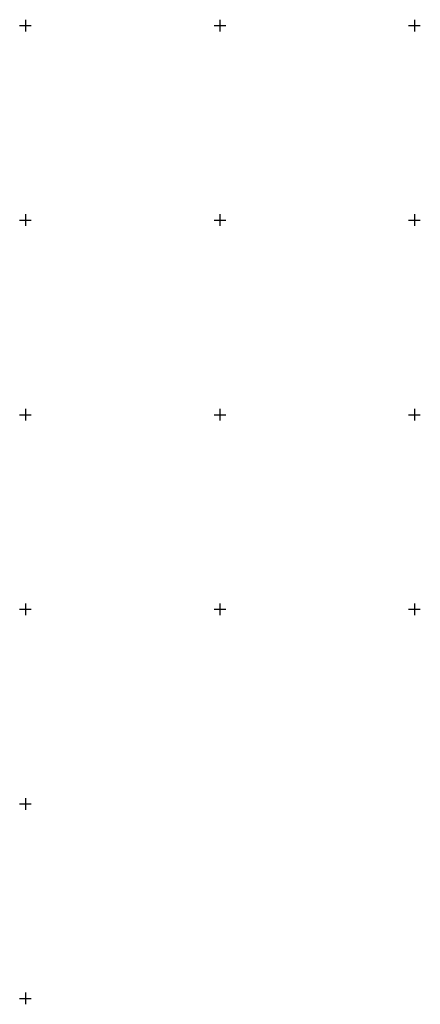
# Model space of a CAD drawing. Header units: metres. Extents: x 707528 to 709248, y 4308395 to 4311045.
# Tile 31 of 102: x 708277 to 708380, y 4308644 to 4308897. Entities that reach past the tile are written whole.
import ezdxf

# ---------------------------------------------------------------- set-up
doc = ezdxf.new("R2010")
doc.units = ezdxf.units.M
doc.header["$LTSCALE"] = 0.5
doc.layers.add('(001) Сетка', color=92, linetype='Continuous')

# ---------------------------------------------------------------- blocks, each defined once
blk = doc.blocks.new('Setka')
at = {"layer": '(001) Сетка'}
for p, q in [((-1.5, 0), (1.5, 0)), ((0, 1.5), (0, -1.5))]:
    blk.add_line(p, q, dxfattribs=at)

msp = doc.modelspace()

# ---------------------------------------------------------------- block references
at = {"layer": '(001) Сетка'}
for p in [(708278.46, 4308895.23), (708328.46, 4308895.23), (708378.46, 4308895.23), (708278.46, 4308845.23), (708328.46, 4308845.23), (708378.46, 4308845.23), (708278.46, 4308795.23), (708328.46, 4308795.23), (708378.46, 4308795.23), (708278.46, 4308745.23), (708328.46, 4308745.23), (708378.46, 4308745.23), (708278.46, 4308695.23), (708278.46, 4308645.23)]:
    msp.add_blockref('Setka', p, dxfattribs=at)

doc.saveas('drawing.dxf')
